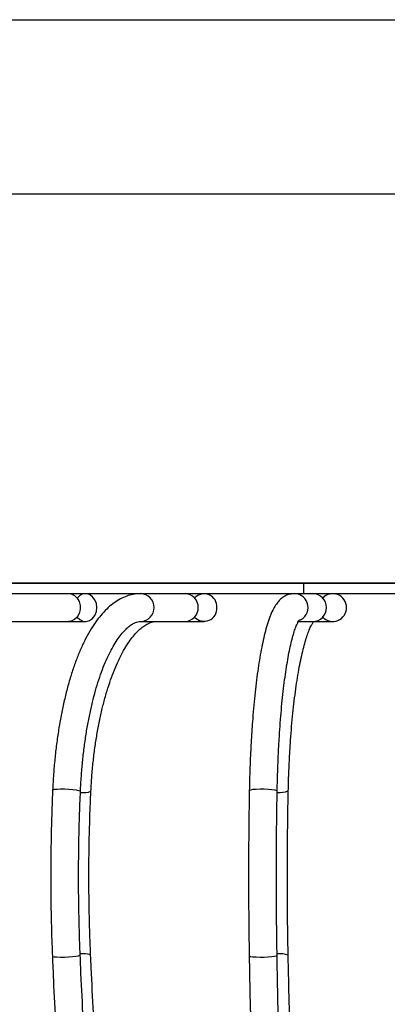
# Model space of a CAD drawing. Header units: millimetres. Extents: x 100 to 5840, y 99 to 4099.
# Tile 6 of 27: x 1153 to 1364, y 3533 to 4099. Entities that reach past the tile are written whole.
import ezdxf

# ---------------------------------------------------------------- set-up
doc = ezdxf.new("R2010")
doc.units = ezdxf.units.MM
doc.header["$LTSCALE"] = 20
doc.layers.add('FORMAT', color=7, linetype='Continuous')
doc.styles.add('SLDTEXTSTYLE0', font='TXT', dxfattribs={"width": 0.605})
doc.dimstyles.new('SLDDIMSTYLE0', dxfattribs={"dimtxt": 51.366374, "dimasz": 40, "dimexe": 0, "dimexo": 0.0625, "dimgap": 12.841593, "dimtad": 1, "dimlfac": 0.5, "dimrnd": 1e-09, "dimzin": 12, "dimdsep": 46, "dimtxsty": 'SLDTEXTSTYLE0', "dimsah": 1, "dimcen": 0.09, "dimadec": 0, "dimazin": 3, "dimtfac": 1, "dimtofl": 0, "dimtmove": 0, "dimatfit": 3, "dimfxl": 0, "dimfrac": 2, "dimtolj": 1, "dimtzin": 12, "dimarcsym": 0})

# ---------------------------------------------------------------- blocks, each defined once
blk = doc.blocks.new('Fond de plan - Grille A4H sans numéro')
at = {"layer": 'FORMAT'}
blk.add_line((0, 4000), (5740, 4000), dxfattribs=at)
at = {"layer": 'FORMAT', "color": 7}
blk.add_line((100, 3900), (5640, 3900), dxfattribs=at)
blk = doc.blocks.new('Bloc2_1')
at = {"color": 7, "linetype": 'Continuous'}
blk.add_blockref('Fond de plan - Grille A4H sans numéro', (0, 0), dxfattribs=at)
blk = doc.blocks.new('_D')
at = {"layer": 'FORMAT'}
for p, q in [((1595.07, 3775.53), (401.6, 3775.53)), ((421.41, 2975.53), (421.41, 3775.53)), ((1595.07, 2975.53), (401.6, 2975.53))]:
    blk.add_line(p, q, dxfattribs=at)
for points in [[(421.41, 3775.53), (411.41, 3735.53), (431.41, 3735.53)], [(421.41, 2975.53), (431.41, 3015.53), (411.41, 3015.53)]]:
    blk.add_solid(points, dxfattribs=at)
at = {"layer": 'FORMAT', "insert": (353.2, 3316.73), "char_height": 52.917, "attachment_point": 1, "rotation": 90, "style": 'SLDTEXTSTYLE0'}
blk.add_mtext('400', dxfattribs=at)

msp = doc.modelspace()

# ---------------------------------------------------------------- linework, layer by layer
at = {"color": 7, "linetype": 'Continuous', "lineweight": 25}
for p, q in [((924.878, 3775.53), (1316.177, 3775.53)), ((1316.177, 3775.53), (1316.177, 3769.53)), ((1316.177, 3775.53), (1913.579, 3775.53)), ((924.878, 3769.53), (1316.177, 3769.53)), ((1316.177, 3769.53), (1913.579, 3769.53)), ((1142.307, 3753.53), (1181.339, 3753.53)), ((1181.339, 3753.53), (1191.013, 3753.53)), ((1222.816, 3753.53), (1248.22, 3753.53)), ((1248.22, 3753.53), (1259.081, 3753.53)), ((1313.245, 3753.53), (1321.481, 3753.53)), ((1313.245, 3753.53), (1321.481, 3753.53)), ((1321.481, 3753.53), (1333.021, 3753.53))]:
    msp.add_line(p, q, dxfattribs=at)
at = {"color": 7, "linetype": 'Continuous', "lineweight": 25, "flags": 128}
for points in [[(1181.339, 3769.53), (1182.825, 3769.329), (1184.678, 3768.458), (1186.235, 3766.971), (1187.356, 3765.001), (1187.943, 3762.722), (1187.943, 3760.338), (1187.356, 3758.059), (1186.235, 3756.089), (1184.678, 3754.602), (1182.825, 3753.731), (1181.339, 3753.53)], [(1197.569, 3761.53), (1197.278, 3763.888), (1196.43, 3766.037), (1195.101, 3767.785), (1193.408, 3768.977), (1191.503, 3769.508), (1189.555, 3769.329), (1187.736, 3768.458), (1186.221, 3766.989)], [(1186.221, 3756.071), (1187.736, 3754.602), (1189.555, 3753.731), (1191.503, 3753.552), (1193.408, 3754.083), (1195.101, 3755.275), (1196.43, 3757.023), (1197.278, 3759.172), (1197.569, 3761.53)]]:
    msp.add_lwpolyline(points, dxfattribs=at)
at = {"color": 8, "linetype": 'Continuous', "lineweight": 25, "flags": 128}
for points in [[(1172.161, 3656.649), (1172.38, 3656.849), (1173.273, 3657.064), (1174.777, 3657.21), (1176.759, 3657.276), (1179.042, 3657.254), (1181.425, 3657.147), (1183.694, 3656.964), (1185.649, 3656.721), (1187.115, 3656.441), (1187.963, 3656.147), (1188.145, 3655.938)], [(1285.106, 3656.442), (1285.196, 3656.584), (1285.901, 3656.849), (1287.246, 3657.064), (1289.111, 3657.21), (1291.331, 3657.276), (1293.709, 3657.254), (1296.033, 3657.147), (1298.097, 3656.964), (1299.717, 3656.721), (1300.75, 3656.441), (1301.103, 3656.147), (1301.103, 3656.146)], [(1285.106, 3656.442), (1285.196, 3656.584), (1285.901, 3656.849), (1287.246, 3657.064), (1289.111, 3657.21), (1291.331, 3657.276), (1293.709, 3657.254), (1296.033, 3657.147), (1298.097, 3656.964), (1299.717, 3656.721), (1300.75, 3656.441), (1301.103, 3656.147), (1301.103, 3656.146)], [(1172.003, 3561.202), (1172.222, 3561.017), (1173.114, 3560.818), (1174.617, 3560.682), (1176.599, 3560.622), (1178.883, 3560.642), (1181.265, 3560.741), (1183.535, 3560.91), (1185.491, 3561.135), (1186.958, 3561.394), (1187.807, 3561.666), (1187.99, 3561.859)], [(1285.041, 3561.393), (1285.131, 3561.262), (1285.835, 3561.017), (1287.179, 3560.818), (1289.045, 3560.682), (1291.265, 3560.622), (1293.642, 3560.642), (1295.967, 3560.741), (1298.031, 3560.91), (1299.651, 3561.135), (1300.685, 3561.394), (1301.038, 3561.666), (1301.038, 3561.667)], [(1285.041, 3561.393), (1285.131, 3561.262), (1285.835, 3561.017), (1287.179, 3560.818), (1289.045, 3560.682), (1291.265, 3560.622), (1293.642, 3560.642), (1295.967, 3560.741), (1298.031, 3560.91), (1299.651, 3561.135), (1300.685, 3561.394), (1301.038, 3561.666), (1301.038, 3561.667)]]:
    msp.add_lwpolyline(points, dxfattribs=at)
at = {"color": 8, "linetype": 'Continuous', "lineweight": 25}
for centre, radius, start, end in [((1222.409, 3761.528), 8.01, 273.19266, 87.34648), ((1310.812, 3761.522), 8.009, 290.15648, 89.42004), ((1302.593, 3669.11), 13.88, 263.8232, 290.61413), ((1190.048, 3666.751), 11.586, 260.63623, 290.71436), ((1189.892, 3550.204), 12.373, 70.7056, 98.73828), ((1302.527, 3547.67), 14.845, 70.82554, 95.76175)]:
    msp.add_arc(centre, radius, start, end, dxfattribs=at)
at = {"color": 7, "linetype": 'Continuous', "lineweight": 25}
for centre, radius, start, end in [((1247.813, 3761.53), 8.01, 272.91416, 87.08584), ((1259.146, 3762.086), 7.343, 355.65834, 138.10859), ((1321.415, 3761.53), 8, 270.47862, 89.52138), ((1333.034, 3761.648), 7.862, 359.14316, 137.20754), ((1259.146, 3760.974), 7.343, 221.89141, 4.34166), ((1333.034, 3761.412), 7.862, 222.79246, 0.85684)]:
    msp.add_arc(centre, radius, start, end, dxfattribs=at)
for points, knots in [([(1222.816, 3769.53), (1221.986, 3769.504), (1219.874, 3769.437), (1216.517, 3768.774), (1212.815, 3767.458), (1209.215, 3765.543), (1205.702, 3763.028), (1202.273, 3759.887), (1198.944, 3756.11), (1195.745, 3751.711), (1192.706, 3746.731), (1189.852, 3741.226), (1187.195, 3735.245), (1184.739, 3728.828), (1182.486, 3722.008), (1180.438, 3714.816), (1178.599, 3707.284), (1176.971, 3699.447), (1175.56, 3691.34), (1174.366, 3682.999), (1173.399, 3674.461), (1172.633, 3665.676), (1172.32, 3659.69), (1172.161, 3656.649)], [0, 0, 0, 0, 0.0273582, 0.0695304, 0.1120282, 0.1556686, 0.2010661, 0.2484821, 0.2977115, 0.3481673, 0.3991796, 0.4502065, 0.5010108, 0.5515407, 0.6018066, 0.6518412, 0.7016819, 0.7513637, 0.8009176, 0.8503697, 0.8997424, 0.949055, 1, 1, 1, 1]), ([(1310.891, 3769.53), (1309.985, 3769.462), (1308.223, 3769.329), (1305.87, 3768.38), (1303.873, 3767.102), (1302.115, 3765.469), (1300.474, 3763.408), (1298.847, 3760.704), (1297.244, 3757.212), (1295.719, 3752.956), (1294.332, 3748.17), (1293.081, 3742.996), (1291.938, 3737.419), (1290.884, 3731.427), (1289.915, 3725.027), (1289.027, 3718.238), (1288.222, 3711.084), (1287.501, 3703.594), (1286.866, 3695.801), (1286.318, 3687.742), (1285.86, 3679.455), (1285.496, 3670.979), (1285.248, 3663.287), (1285.147, 3658.411), (1285.106, 3656.442)], [0, 0, 0, 0, 0.0294537, 0.0573229, 0.0860829, 0.1175504, 0.1541532, 0.1990935, 0.2540444, 0.3114163, 0.3658741, 0.4183814, 0.4697606, 0.520451, 0.5706958, 0.620639, 0.6703707, 0.7199501, 0.7694178, 0.8188026, 0.8681256, 0.9174027, 0.9666465, 1, 1, 1, 1]), ([(1310.891, 3769.53), (1309.985, 3769.462), (1308.223, 3769.329), (1305.87, 3768.38), (1303.873, 3767.102), (1302.115, 3765.469), (1300.474, 3763.408), (1298.847, 3760.704), (1297.244, 3757.212), (1295.719, 3752.956), (1294.332, 3748.17), (1293.081, 3742.996), (1291.938, 3737.419), (1290.884, 3731.427), (1289.915, 3725.027), (1289.027, 3718.238), (1288.222, 3711.084), (1287.501, 3703.594), (1286.866, 3695.801), (1286.318, 3687.742), (1285.86, 3679.455), (1285.496, 3670.979), (1285.248, 3663.287), (1285.147, 3658.411), (1285.106, 3656.442)], [0, 0, 0, 0, 0.0294537, 0.0573229, 0.0860829, 0.1175504, 0.1541532, 0.1990935, 0.2540444, 0.3114163, 0.3658741, 0.4183814, 0.4697606, 0.520451, 0.5706958, 0.620639, 0.6703707, 0.7199501, 0.7694178, 0.8188026, 0.8681256, 0.9174027, 0.9666465, 1, 1, 1, 1]), ([(1188.145, 3655.939), (1188.217, 3657.415), (1188.425, 3661.698), (1188.937, 3668.714), (1189.747, 3676.897), (1190.769, 3684.875), (1191.99, 3692.602), (1193.404, 3700.032), (1194.998, 3707.119), (1196.759, 3713.822), (1198.672, 3720.098), (1200.719, 3725.909), (1202.878, 3731.217), (1205.124, 3735.99), (1207.428, 3740.199), (1209.756, 3743.821), (1212.069, 3746.843), (1214.322, 3749.264), (1216.467, 3751.097), (1218.465, 3752.38), (1220.301, 3753.17), (1221.7, 3753.491), (1222.525, 3753.52), (1222.816, 3753.53)], [0, 0, 0, 0, 0.0266791, 0.0774494, 0.1281897, 0.1788736, 0.2294828, 0.2799963, 0.3303901, 0.3806358, 0.4307003, 0.4805455, 0.530128, 0.5794017, 0.628323, 0.6768626, 0.7250296, 0.772918, 0.8207574, 0.8689355, 0.9184312, 0.9712532, 1, 1, 1, 1]), ([(1194.146, 3655.914), (1194.223, 3657.387), (1194.446, 3661.664), (1194.993, 3668.669), (1195.86, 3676.839), (1196.953, 3684.804), (1198.26, 3692.518), (1199.772, 3699.935), (1201.477, 3707.009), (1203.361, 3713.698), (1205.407, 3719.962), (1207.597, 3725.761), (1209.907, 3731.06), (1212.313, 3735.826), (1214.785, 3740.033), (1217.288, 3743.661), (1219.786, 3746.698), (1222.237, 3749.144), (1224.601, 3751.012), (1226.848, 3752.34), (1228.982, 3753.173), (1230.61, 3753.495), (1231.57, 3753.522), (1231.864, 3753.53)], [0, 0, 0, 0, 0.02668447, 0.07748233, 0.12824962, 0.17895976, 0.22959467, 0.28013395, 0.33055437, 0.38082934, 0.43092861, 0.48081843, 0.53046274, 0.57982636, 0.62888196, 0.67762394, 0.72609439, 0.77443002, 0.82284019, 0.87181389, 0.92234419, 0.97627632, 1, 1, 1, 1]), ([(1301.103, 3656.146), (1301.134, 3657.643), (1301.222, 3661.986), (1301.438, 3669.1), (1301.78, 3677.402), (1302.213, 3685.505), (1302.73, 3693.365), (1303.33, 3700.937), (1304.009, 3708.177), (1304.76, 3715.043), (1305.58, 3721.494), (1306.46, 3727.489), (1307.392, 3732.988), (1308.366, 3737.953), (1309.369, 3742.345), (1310.38, 3746.124), (1311.374, 3749.25), (1312.277, 3751.602), (1313.047, 3753.228), (1313.59, 3754.168), (1313.915, 3754.57), (1313.873, 3754.529), (1313.861, 3754.517)], [0, 0, 0, 0, 0.0297576, 0.0863211, 0.1428705, 0.1993845, 0.2558504, 0.3122523, 0.3685704, 0.4247789, 0.4808431, 0.5367159, 0.5923314, 0.6475959, 0.7023731, 0.7564626, 0.8095681, 0.8612573, 0.9057836, 0.9473025, 0.9856022, 1, 1, 1, 1]), ([(1301.103, 3656.146), (1301.134, 3657.643), (1301.222, 3661.986), (1301.438, 3669.1), (1301.78, 3677.402), (1302.213, 3685.505), (1302.73, 3693.365), (1303.33, 3700.937), (1304.009, 3708.177), (1304.76, 3715.043), (1305.58, 3721.494), (1306.46, 3727.489), (1307.392, 3732.988), (1308.366, 3737.953), (1309.369, 3742.345), (1310.38, 3746.124), (1311.374, 3749.25), (1312.277, 3751.602), (1313.047, 3753.228), (1313.59, 3754.168), (1313.915, 3754.57), (1313.873, 3754.529), (1313.861, 3754.517)], [0, 0, 0, 0, 0.0297576, 0.0863211, 0.1428705, 0.1993845, 0.2558504, 0.3122523, 0.3685704, 0.4247789, 0.4808431, 0.5367159, 0.5923314, 0.6475959, 0.7023731, 0.7564626, 0.8095681, 0.8612573, 0.9057836, 0.9473025, 0.9856022, 1, 1, 1, 1]), ([(1307.48, 3656.119), (1307.516, 3657.613), (1307.62, 3661.948), (1307.874, 3669.049), (1308.279, 3677.334), (1308.788, 3685.419), (1309.399, 3693.26), (1310.106, 3700.81), (1310.905, 3708.027), (1311.79, 3714.867), (1312.753, 3721.288), (1313.788, 3727.25), (1314.882, 3732.713), (1316.023, 3737.638), (1317.194, 3741.986), (1318.372, 3745.716), (1319.529, 3748.799), (1320.606, 3751.177), (1321.496, 3752.769), (1321.893, 3753.308), (1322.056, 3753.53)], [0, 0, 0, 0, 0.0315142, 0.0914178, 0.1513026, 0.2111442, 0.2709271, 0.3306323, 0.3902361, 0.4497078, 0.5090069, 0.5680792, 0.6268497, 0.6852144, 0.7430262, 0.8000767, 0.8560723, 0.9106127, 0.9631908, 1, 1, 1, 1]), ([(1172.161, 3656.649), (1172.044, 3653.86), (1171.703, 3645.772), (1171.312, 3632.333), (1171.064, 3616.341), (1171.046, 3600.334), (1171.258, 3584.338), (1171.609, 3571.293), (1171.91, 3563.596), (1172.003, 3561.202)], [0, 0, 0, 0, 0.0880668, 0.2553539, 0.4226415, 0.5899251, 0.7572087, 0.9244951, 1, 1, 1, 1]), ([(1285.106, 3656.442), (1285.057, 3653.665), (1284.916, 3645.608), (1284.754, 3632.222), (1284.651, 3616.29), (1284.643, 3600.341), (1284.732, 3584.405), (1284.877, 3571.422), (1285.002, 3563.766), (1285.041, 3561.393)], [0, 0, 0, 0, 0.08806569, 0.25542065, 0.42277933, 0.59013561, 0.75749174, 0.92484928, 1, 1, 1, 1]), ([(1285.106, 3656.442), (1285.057, 3653.665), (1284.916, 3645.608), (1284.754, 3632.222), (1284.651, 3616.29), (1284.643, 3600.341), (1284.732, 3584.405), (1284.877, 3571.422), (1285.002, 3563.766), (1285.041, 3561.393)], [0, 0, 0, 0, 0.0880657, 0.2554206, 0.4227793, 0.5901356, 0.7574917, 0.9248493, 1, 1, 1, 1]), ([(1301.038, 3561.667), (1300.994, 3564.431), (1300.864, 3572.446), (1300.721, 3585.762), (1300.641, 3601.605), (1300.655, 3617.459), (1300.765, 3633.295), (1300.927, 3646.191), (1301.062, 3653.792), (1301.103, 3656.146)], [0, 0, 0, 0, 0.0880639, 0.2554183, 0.422784, 0.5901524, 0.757521, 0.924887, 1, 1, 1, 1]), ([(1301.038, 3561.667), (1300.994, 3564.431), (1300.864, 3572.446), (1300.721, 3585.762), (1300.641, 3601.605), (1300.655, 3617.459), (1300.765, 3633.295), (1300.927, 3646.191), (1301.062, 3653.792), (1301.103, 3656.146)], [0, 0, 0, 0, 0.08806391, 0.25541826, 0.42278399, 0.59015236, 0.757521, 0.92488701, 1, 1, 1, 1]), ([(1307.403, 3561.692), (1307.35, 3564.454), (1307.197, 3572.465), (1307.028, 3585.774), (1306.933, 3601.609), (1306.951, 3617.454), (1307.08, 3633.282), (1307.272, 3646.17), (1307.431, 3653.766), (1307.48, 3656.119)], [0, 0, 0, 0, 0.0880638, 0.2554209, 0.4227899, 0.590162, 0.7575343, 0.9249036, 1, 1, 1, 1]), ([(1187.99, 3561.858), (1187.883, 3564.61), (1187.574, 3572.594), (1187.232, 3585.858), (1187.04, 3601.641), (1187.075, 3617.435), (1187.337, 3633.211), (1187.725, 3646.046), (1188.046, 3653.606), (1188.145, 3655.939)], [0, 0, 0, 0, 0.088063, 0.2554849, 0.4229207, 0.590361, 0.7578015, 0.925237, 1, 1, 1, 1]), ([(1193.98, 3561.882), (1193.865, 3564.632), (1193.534, 3572.612), (1193.168, 3585.871), (1192.962, 3601.647), (1193, 3617.435), (1193.281, 3633.204), (1193.697, 3646.031), (1194.04, 3653.584), (1194.146, 3655.914)], [0, 0, 0, 0, 0.088063, 0.2555025, 0.4229562, 0.5904142, 0.7578724, 0.9253255, 1, 1, 1, 1]), ([(1166.7, 2997.584), (1164.631, 3001.132), (1158.622, 3011.435), (1148.941, 3028.796), (1137.781, 3049.783), (1126.991, 3071.146), (1116.57, 3092.866), (1106.527, 3114.932), (1096.867, 3137.331), (1087.596, 3160.051), (1078.719, 3183.076), (1070.242, 3206.396), (1062.169, 3229.995), (1054.506, 3253.86), (1047.256, 3277.977), (1040.425, 3302.332), (1034.016, 3326.911), (1028.032, 3351.7), (1022.478, 3376.683), (1017.357, 3401.848), (1012.672, 3427.178), (1008.425, 3452.659), (1004.62, 3478.276), (1001.256, 3504.015), (998.393, 3529.407), (996.527, 3548.816), (995.623, 3559.604), (995.407, 3562.185)], [0, 0, 0, 0, 0.0220984, 0.0641648, 0.106232, 0.1482989, 0.1903656, 0.2324322, 0.2744988, 0.3165655, 0.3586323, 0.4006993, 0.4427667, 0.4848343, 0.5269023, 0.5689706, 0.6110393, 0.6531084, 0.6951779, 0.7372478, 0.779318, 0.8213886, 0.8634594, 0.9055306, 0.947602, 0.9874598, 1, 1, 1, 1]), ([(1175.637, 2997.663), (1173.513, 3001.211), (1167.345, 3011.514), (1157.408, 3028.876), (1145.953, 3049.865), (1134.876, 3071.231), (1124.18, 3092.953), (1113.871, 3115.021), (1103.956, 3137.422), (1094.44, 3160.143), (1085.329, 3183.17), (1076.628, 3206.49), (1068.343, 3230.091), (1060.478, 3253.957), (1053.037, 3278.075), (1046.026, 3302.431), (1039.449, 3327.01), (1033.308, 3351.8), (1027.609, 3376.784), (1022.354, 3401.948), (1017.546, 3427.278), (1013.188, 3452.76), (1009.283, 3478.377), (1005.833, 3504.115), (1002.896, 3529.507), (1000.984, 3548.888), (1000.058, 3559.648), (999.839, 3562.202)], [0, 0, 0, 0, 0.0220987, 0.0641727, 0.1062472, 0.1483213, 0.1903949, 0.2324683, 0.2745415, 0.3166146, 0.3586878, 0.4007609, 0.4428342, 0.4849076, 0.5269812, 0.569055, 0.611129, 0.6532033, 0.6952778, 0.7373526, 0.7794277, 0.8215029, 0.8635785, 0.9056542, 0.9477301, 0.9875921, 1, 1, 1, 1]), ([(1068.534, 3561.026), (1068.833, 3556.432), (1069.702, 3543.113), (1071.404, 3521.128), (1073.753, 3495.115), (1076.45, 3469.212), (1079.488, 3443.433), (1082.866, 3417.793), (1086.583, 3392.305), (1090.636, 3366.986), (1095.024, 3341.849), (1099.743, 3316.909), (1104.791, 3292.18), (1110.165, 3267.676), (1115.863, 3243.412), (1121.881, 3219.4), (1128.216, 3195.656), (1134.864, 3172.191), (1141.821, 3149.021), (1149.084, 3126.158), (1156.649, 3103.615), (1164.511, 3081.405), (1172.667, 3059.541), (1181.11, 3038.035), (1189.84, 3016.903), (1196.714, 3001.043), (1200.674, 2992.229), (1201.568, 2990.239)], [0, 0, 0, 0, 0.0221005, 0.0640694, 0.1060396, 0.1480105, 0.1899823, 0.2319551, 0.273929, 0.3159041, 0.3578804, 0.3998582, 0.4418376, 0.4838185, 0.5258013, 0.5677858, 0.6097724, 0.651761, 0.6937517, 0.7357447, 0.77774, 0.8197377, 0.8617378, 0.9037404, 0.9457456, 0.9877532, 1, 1, 1, 1]), ([(1216.152, 2996.821), (1214.562, 3000.372), (1209.95, 3010.672), (1202.52, 3028.025), (1193.956, 3048.997), (1185.675, 3070.348), (1177.676, 3092.057), (1169.966, 3114.114), (1162.549, 3136.504), (1155.429, 3159.217), (1148.612, 3182.237), (1142.1, 3205.552), (1135.898, 3229.149), (1130.01, 3253.012), (1124.438, 3277.129), (1119.187, 3301.485), (1114.26, 3326.066), (1109.659, 3350.857), (1105.388, 3375.845), (1101.449, 3401.014), (1097.843, 3426.35), (1094.575, 3451.837), (1091.644, 3477.462), (1089.053, 3503.208), (1086.807, 3529.062), (1085.359, 3548.692), (1084.652, 3559.696), (1084.502, 3562.034)], [0, 0, 0, 0, 0.02209672, 0.06409784, 0.10610182, 0.14810818, 0.19011694, 0.23212808, 0.27414159, 0.31615741, 0.35817549, 0.40019576, 0.44221814, 0.48424254, 0.52626888, 0.56829704, 0.61032694, 0.65235846, 0.69439151, 0.73642596, 0.77846171, 0.82049866, 0.86253668, 0.90457567, 0.94661551, 0.98865608, 1, 1, 1, 1]), ([(1226.914, 2996.933), (1225.258, 3000.483), (1220.455, 3010.783), (1212.718, 3028.137), (1203.8, 3049.11), (1195.175, 3070.462), (1186.846, 3092.171), (1178.817, 3114.228), (1171.093, 3136.619), (1163.679, 3159.332), (1156.58, 3182.352), (1149.799, 3205.667), (1143.342, 3229.262), (1137.21, 3253.125), (1131.409, 3277.241), (1125.942, 3301.596), (1120.812, 3326.176), (1116.022, 3350.966), (1111.575, 3375.952), (1107.473, 3401.12), (1103.72, 3426.454), (1100.317, 3451.94), (1097.267, 3477.563), (1094.57, 3503.308), (1092.232, 3529.16), (1090.726, 3548.763), (1089.992, 3559.741), (1089.837, 3562.055)], [0, 0, 0, 0, 0.0220968, 0.0641063, 0.1061183, 0.1481322, 0.1901481, 0.232166, 0.2741859, 0.3162077, 0.3582315, 0.4002573, 0.4422849, 0.4843142, 0.5263453, 0.5683781, 0.6104124, 0.6524481, 0.6944853, 0.7365237, 0.7785633, 0.820604, 0.8626457, 0.9046883, 0.9467316, 0.9887757, 1, 1, 1, 1]), ([(1172.003, 3561.202), (1172.198, 3556.614), (1172.763, 3543.31), (1173.87, 3521.349), (1175.397, 3495.361), (1177.151, 3469.483), (1179.127, 3443.729), (1181.324, 3418.113), (1183.741, 3392.651), (1186.377, 3367.357), (1189.231, 3342.245), (1192.3, 3317.329), (1195.584, 3292.625), (1199.08, 3268.146), (1202.786, 3243.905), (1206.7, 3219.918), (1210.821, 3196.196), (1215.146, 3172.755), (1219.672, 3149.608), (1224.397, 3126.766), (1229.318, 3104.245), (1234.433, 3082.056), (1239.74, 3060.211), (1245.234, 3038.724), (1250.915, 3017.609), (1255.359, 3001.868), (1257.906, 2993.161), (1258.457, 2991.276)], [0, 0, 0, 0, 0.02210131, 0.06409081, 0.10608166, 0.14807341, 0.1900662, 0.23206019, 0.27405554, 0.3160524, 0.35805095, 0.40005136, 0.44205381, 0.4840585, 0.52606562, 0.56807539, 0.61008803, 0.65210377, 0.69412285, 0.73614555, 0.77817213, 0.82020288, 0.86223811, 0.90427815, 0.94632334, 0.98837403, 1, 1, 1, 1]), ([(1273.809, 2995.785), (1272.772, 2999.341), (1269.768, 3009.65), (1264.929, 3027.014), (1259.352, 3047.996), (1253.959, 3069.357), (1248.749, 3091.078), (1243.726, 3113.148), (1238.894, 3135.553), (1234.255, 3158.281), (1229.813, 3181.318), (1225.569, 3204.65), (1221.528, 3228.264), (1217.69, 3252.146), (1214.058, 3276.282), (1210.635, 3300.658), (1207.423, 3325.259), (1204.423, 3350.071), (1201.638, 3375.08), (1199.069, 3400.271), (1196.717, 3425.628), (1194.584, 3451.138), (1192.672, 3476.786), (1190.981, 3502.555), (1189.514, 3528.433), (1188.561, 3548.221), (1188.094, 3559.376), (1187.99, 3561.858)], [0, 0, 0, 0, 0.0220977, 0.0640499, 0.1060073, 0.1479705, 0.189939, 0.2319124, 0.2738906, 0.315873, 0.3578595, 0.3998497, 0.4418434, 0.4838403, 0.5258402, 0.5678429, 0.609848, 0.6518555, 0.6938652, 0.7358767, 0.77789, 0.8199049, 0.8619212, 0.9039388, 0.9459574, 0.987977, 1, 1, 1, 1]), ([(1285.903, 2995.931), (1284.793, 2999.487), (1281.575, 3009.793), (1276.391, 3027.155), (1270.417, 3048.133), (1264.64, 3069.491), (1259.059, 3091.208), (1253.679, 3113.274), (1248.503, 3135.676), (1243.534, 3158.4), (1238.776, 3181.433), (1234.23, 3204.762), (1229.901, 3228.372), (1225.79, 3252.25), (1221.9, 3276.382), (1218.233, 3300.754), (1214.793, 3325.351), (1211.58, 3350.16), (1208.596, 3375.165), (1205.844, 3400.352), (1203.325, 3425.705), (1201.041, 3451.212), (1198.993, 3476.855), (1197.181, 3502.621), (1195.61, 3528.495), (1194.59, 3548.269), (1194.09, 3559.411), (1193.98, 3561.882)], [0, 0, 0, 0, 0.0220974, 0.0640532, 0.1060141, 0.1479803, 0.1899517, 0.2319279, 0.2739086, 0.3158934, 0.3578822, 0.3998747, 0.4418705, 0.4838696, 0.5258715, 0.5678762, 0.6098834, 0.6518929, 0.6939046, 0.7359181, 0.7779335, 0.8199504, 0.8619687, 0.9039883, 0.946009, 0.9880306, 1, 1, 1, 1]), ([(1285.041, 3561.393), (1285.122, 3556.812), (1285.357, 3543.528), (1285.818, 3521.598), (1286.453, 3495.648), (1287.184, 3469.807), (1288.006, 3444.091), (1288.921, 3418.514), (1289.927, 3393.091), (1291.024, 3367.836), (1292.212, 3342.765), (1293.49, 3317.89), (1294.857, 3293.228), (1296.312, 3268.791), (1297.854, 3244.594), (1299.483, 3220.651), (1301.198, 3196.975), (1302.997, 3173.581), (1304.88, 3150.481), (1306.846, 3127.688), (1308.894, 3105.216), (1311.021, 3083.078), (1313.228, 3061.286), (1315.513, 3039.852), (1317.876, 3018.792), (1319.723, 3003.102), (1320.78, 2994.429), (1321.008, 2992.558)], [0, 0, 0, 0, 0.0221038, 0.0641042, 0.1061057, 0.1481076, 0.1901102, 0.2321134, 0.2741174, 0.3161223, 0.3581281, 0.4001351, 0.4421432, 0.4841527, 0.5261637, 0.5681763, 0.6101906, 0.6522069, 0.6942254, 0.7362462, 0.7782696, 0.8202958, 0.8623251, 0.9043578, 0.9463943, 0.9884348, 1, 1, 1, 1]), ([(1285.041, 3561.393), (1285.122, 3556.812), (1285.357, 3543.528), (1285.818, 3521.598), (1286.453, 3495.648), (1287.184, 3469.807), (1288.006, 3444.091), (1288.921, 3418.514), (1289.927, 3393.091), (1291.024, 3367.836), (1292.212, 3342.765), (1293.49, 3317.89), (1294.857, 3293.228), (1296.312, 3268.791), (1297.854, 3244.594), (1299.483, 3220.651), (1301.198, 3196.975), (1302.997, 3173.581), (1304.88, 3150.481), (1306.846, 3127.688), (1308.894, 3105.216), (1311.021, 3083.078), (1313.228, 3061.286), (1315.513, 3039.852), (1317.876, 3018.792), (1319.723, 3003.102), (1320.78, 2994.429), (1321.008, 2992.558)], [0, 0, 0, 0, 0.0221038, 0.0641042, 0.1061057, 0.1481076, 0.1901102, 0.2321134, 0.2741174, 0.3161223, 0.3581281, 0.4001351, 0.4421432, 0.4841527, 0.5261637, 0.5681763, 0.6101906, 0.6522069, 0.6942254, 0.7362462, 0.7782696, 0.8202958, 0.8623251, 0.9043578, 0.9463943, 0.9884348, 1, 1, 1, 1]), ([(1336.89, 2994.502), (1336.456, 2998.068), (1335.2, 3008.405), (1333.178, 3025.816), (1330.847, 3046.852), (1328.593, 3068.267), (1326.416, 3090.04), (1324.317, 3112.161), (1322.298, 3134.616), (1320.36, 3157.393), (1318.504, 3180.478), (1316.732, 3203.857), (1315.043, 3227.517), (1313.441, 3251.444), (1311.924, 3275.624), (1310.494, 3300.042), (1309.153, 3324.686), (1307.9, 3349.539), (1306.737, 3374.589), (1305.664, 3399.819), (1304.682, 3425.216), (1303.792, 3450.765), (1302.994, 3476.451), (1302.287, 3502.258), (1301.675, 3528.173), (1301.277, 3547.996), (1301.082, 3559.175), (1301.038, 3561.667)], [0, 0, 0, 0, 0.022102, 0.0640651, 0.1060324, 0.1480042, 0.18998, 0.2319594, 0.2739422, 0.3159279, 0.3579164, 0.3999074, 0.4419007, 0.4838961, 0.5258933, 0.5678923, 0.6098928, 0.6518948, 0.693898, 0.7359024, 0.7779078, 0.8199141, 0.8619213, 0.9039292, 0.9459377, 0.9879468, 1, 1, 1, 1]), ([(1336.89, 2994.502), (1336.456, 2998.068), (1335.2, 3008.405), (1333.178, 3025.816), (1330.847, 3046.852), (1328.593, 3068.267), (1326.416, 3090.04), (1324.317, 3112.161), (1322.298, 3134.616), (1320.36, 3157.393), (1318.504, 3180.478), (1316.732, 3203.857), (1315.043, 3227.517), (1313.441, 3251.444), (1311.924, 3275.624), (1310.494, 3300.042), (1309.153, 3324.686), (1307.9, 3349.539), (1306.737, 3374.589), (1305.664, 3399.819), (1304.682, 3425.216), (1303.792, 3450.765), (1302.994, 3476.451), (1302.287, 3502.258), (1301.675, 3528.173), (1301.277, 3547.996), (1301.082, 3559.175), (1301.038, 3561.667)], [0, 0, 0, 0, 0.022102, 0.0640651, 0.1060324, 0.1480042, 0.18998, 0.2319594, 0.2739422, 0.3159279, 0.3579164, 0.3999074, 0.4419007, 0.4838961, 0.5258933, 0.5678923, 0.6098928, 0.6518948, 0.693898, 0.7359024, 0.7779078, 0.8199141, 0.8619213, 0.9039292, 0.9459377, 0.9879468, 1, 1, 1, 1]), ([(1349.764, 2994.676), (1349.252, 2998.241), (1347.768, 3008.573), (1345.379, 3025.976), (1342.625, 3047.002), (1339.962, 3068.408), (1337.39, 3090.172), (1334.91, 3112.284), (1332.525, 3134.732), (1330.235, 3157.5), (1328.043, 3180.577), (1325.948, 3203.949), (1323.953, 3227.602), (1322.059, 3251.521), (1320.267, 3275.695), (1318.578, 3300.107), (1316.993, 3324.744), (1315.513, 3349.591), (1314.138, 3374.635), (1312.87, 3399.859), (1311.71, 3425.25), (1310.658, 3450.794), (1309.714, 3476.474), (1308.88, 3502.276), (1308.156, 3528.185), (1307.685, 3548.011), (1307.455, 3559.194), (1307.403, 3561.692)], [0, 0, 0, 0, 0.0221013, 0.0640591, 0.1060216, 0.147989, 0.189961, 0.2319371, 0.273917, 0.3159003, 0.3578867, 0.399876, 0.4418679, 0.4838621, 0.5258585, 0.5678568, 0.6098569, 0.6518587, 0.6938619, 0.7358665, 0.7778723, 0.8198791, 0.8618868, 0.9038955, 0.9459048, 0.9879148, 1, 1, 1, 1])]:
    msp.add_open_spline(points, degree=3, knots=knots, dxfattribs=at)

# ---------------------------------------------------------------- block references
at = {"color": 7, "linetype": 'Continuous'}
msp.add_blockref('Bloc2_1', (100, 99.431), dxfattribs=at)

# ---------------------------------------------------------------- dimensions: what is measured, and where the dimension line sits
at = {"layer": 'FORMAT'}
dim = msp.add_linear_dim(base=(421.414, 3775.53), p1=(1614.878, 2975.53), p2=(1614.878, 3775.53), angle=90, dimstyle='SLDDIMSTYLE0', dxfattribs=at)
dim.commit()
dim.dimension.update_dxf_attribs({"geometry": '_D', "text_midpoint": (421.414, 3375.53), "dimtype": 160})

doc.saveas('drawing.dxf')
